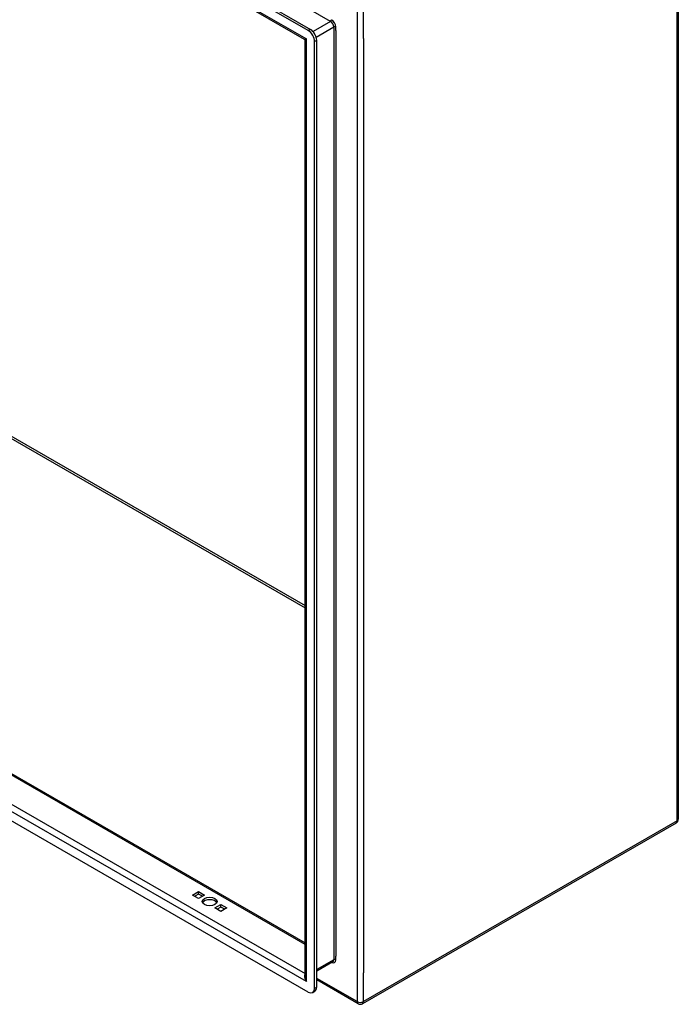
# Model space of a CAD drawing. Header units: inches. Extents: x 15 to 368, y 32 to 178.
# Tile 82 of 84: x 354 to 368, y 118 to 140. Entities that reach past the tile are written whole.
import ezdxf

# ---------------------------------------------------------------- set-up
doc = ezdxf.new("R2010")
doc.units = ezdxf.units.IN
doc.header["$MEASUREMENT"] = 0
doc.layers.add('Visible Edges(ANSI)', color=7, linetype='Continuous', lineweight=25)
doc.layers.add('Visible Tangent Edges(ANSI)', color=7, linetype='Continuous', lineweight=25)

msp = doc.modelspace()

# ---------------------------------------------------------------- linework, layer by layer
at = {"layer": 'Visible Edges(ANSI)'}
for p, q in [((360.041, 139.489), (310.131, 168.23)), ((310.18, 168.258), (360.089, 139.517)), ((359.955, 139.296), (310.259, 167.915)), ((310.913, 147.587), (359.971, 119.337)), ((360.041, 118.252), (310.131, 146.993)), ((368.22, 143.983), (368.22, 122.071)), ((359.971, 118.6), (359.971, 139.27)), ((360.18, 118.333), (360.18, 139.248)), ((360.228, 118.361), (360.228, 139.276)), ((368.17, 121.986), (361.239, 117.994)), ((357.484, 120.395), (357.616, 120.471)), ((357.616, 120.319), (357.484, 120.395)), ((357.616, 120.415), (357.532, 120.367)), ((357.616, 120.471), (357.748, 120.395)), ((357.616, 120.415), (357.616, 120.471)), ((357.7, 120.367), (357.616, 120.415)), ((357.748, 120.395), (357.616, 120.319)), ((357.979, 120.11), (358.111, 120.186)), ((358.111, 120.034), (357.979, 120.11)), ((358.111, 120.13), (358.027, 120.082)), ((358.111, 120.186), (358.243, 120.11)), ((358.111, 120.13), (358.111, 120.186)), ((358.195, 120.082), (358.111, 120.13)), ((358.243, 120.11), (358.111, 120.034)), ((360.583, 118.919), (360.228, 118.715)), ((361.141, 117.994), (360.228, 118.52)), ((360.139, 118.243), (360.187, 118.271))]:
    msp.add_line(p, q, dxfattribs=at)
at = {"layer": 'Visible Edges(ANSI)', "flags": 128}
msp.add_lwpolyline([(359.971, 139.27), (359.97, 139.277), (359.966, 139.285), (359.961, 139.292), (359.955, 139.296)], dxfattribs=at)
at = {"layer": 'Visible Edges(ANSI)'}
for centre, start, end in [((368.121, 122.071), 299.936, 0), ((361.19, 118.08), 240.064, 299.936)]:
    msp.add_arc(centre, 0.099, start, end, dxfattribs=at)
for centre, major_axis, ratio, start_param, end_param in [((360.041, 139.328), (0.098, -0.171), 0.578093, 0.787332, 2.358128), ((360.089, 139.356), (-0.098, 0.171), 0.578093, 3.928925, 5.499721), ((357.863, 120.197), (0.165, 0), 0.575862, 0.296885, 2.844708), ((360.041, 118.413), (0.098, -0.171), 0.578093, 5.499721, 7.070517), ((360.089, 118.441), (0.098, -0.171), 0.578093, 0, 0.787332)]:
    msp.add_ellipse(centre, major_axis=major_axis, ratio=ratio, start_param=start_param, end_param=end_param, dxfattribs=at)
msp.add_ellipse((357.863, 120.252), major_axis=(0.165, 0), ratio=0.575862, dxfattribs=at)
at = {"layer": 'Visible Tangent Edges(ANSI)'}
for p, q in [((360.534, 139.693), (310.962, 168.239)), ((310.173, 167.998), (360, 139.304)), ((317.349, 151.284), (359.971, 126.74)), ((317.371, 151.322), (359.971, 126.79)), ((359.971, 119.304), (310.891, 147.567)), ((310.335, 147.247), (359.971, 118.663)), ((360, 118.485), (310.173, 147.178)), ((368.191, 122.031), (368.191, 143.943)), ((361.12, 139.952), (361.12, 118.04)), ((361.26, 139.318), (361.26, 139.952)), ((360.534, 139.693), (360.147, 139.47)), ((360.089, 139.517), (360.041, 139.489)), ((360.216, 139.348), (360.604, 139.571)), ((360.604, 139.571), (360.604, 118.964)), ((360.648, 139.489), (360.648, 139.571)), ((360.648, 139.489), (360.648, 119.047)), ((360, 118.485), (360, 139.304)), ((360.18, 139.248), (360.228, 139.276)), ((361.26, 139.318), (361.26, 118.673)), ((368.191, 122.031), (361.26, 118.04)), ((360.648, 118.964), (360.648, 119.047)), ((360.604, 118.964), (360.228, 118.748)), ((361.12, 118.04), (360.228, 118.553)), ((361.26, 118.04), (361.26, 118.673)), ((360.228, 118.361), (360.18, 118.333))]:
    msp.add_line(p, q, dxfattribs=at)
for centre, major_axis, ratio, start_param, end_param in [((360.534, 139.718), (0.0155, 0.0269), 0.578093, 3.925057, 5.495853), ((360.534, 139.612), (0.0494, -0.0858), 0.578093, 0.787332, 2.358128), ((360.556, 139.624), (-0.065, 0.113), 0.578093, 3.928925, 5.499721), ((360.626, 139.559), (0.031, 0), 0.575862, 0.785398, 2.356194), ((360.07, 139.345), (0.115, 0.047), 0.112147, 3.228242, 4.015574), ((360.07, 139.345), (-0.0986, -0.0765), 0.115347, 5.408573, 6.193971), ((368.121, 122.071), (0.0494, -0.0858), 0.578093, 0, 0.787332), ((368.121, 122.071), (0.099, 0), 0.575862, 5.497787, 6.283185), ((360.626, 118.952), (0.031, 0), 0.575862, 0.785398, 2.356194), ((360.556, 119.017), (0.065, -0.113), 0.578093, 5.578073, 7.070517), ((360.534, 119.005), (0.0494, -0.0858), 0.578093, 0, 0.787332), ((360.07, 118.525), (-0.095, 0.132), 0.494861, 0.056981, 1.51867), ((360.07, 118.525), (-0.066, 0.148), 0.494835, 0.83602, 1.621418), ((361.19, 118.08), (-0.0494, -0.0858), 0.578093, 5.495853, 6.283185), ((361.19, 118.08), (0.099, 0), 0.575862, 3.926991, 5.497787), ((361.19, 118.08), (0.0494, -0.0858), 0.578093, 0, 0.787332)]:
    msp.add_ellipse(centre, major_axis=major_axis, ratio=ratio, start_param=start_param, end_param=end_param, dxfattribs=at)

doc.saveas('drawing.dxf')
